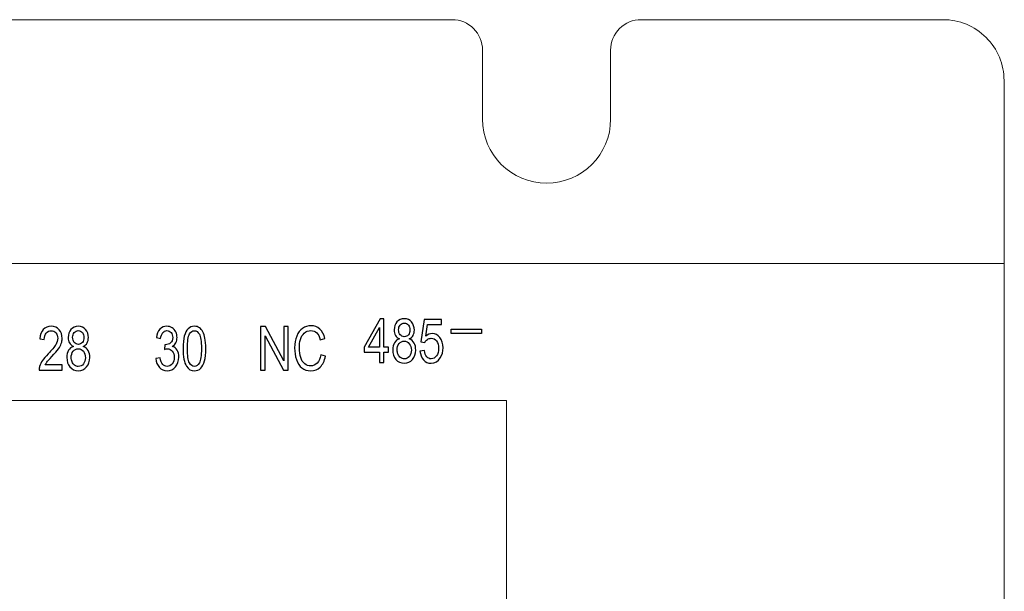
# Model space of a CAD drawing. Header units: millimetres. Extents: x -64 to 68, y -62 to 67.
# Tile 31 of 31: x 35 to 68, y 48 to 67. Entities that reach past the tile are written whole.
import ezdxf

# ---------------------------------------------------------------- set-up
doc = ezdxf.new("R2010")
doc.units = ezdxf.units.MM
doc.header["$MEASUREMENT"] = 0
doc.layers.add('layer 1', color=7, linetype='Continuous')

msp = doc.modelspace()

# ---------------------------------------------------------------- linework, layer by layer
at = {"layer": 'layer 1', "lineweight": 15}
for points in [[(-46.2427, 66.6108), (-46.2427, 66.6108), (49.5571, 66.6108), (49.5571, 66.6108)], [(55.7571, 66.6108), (55.7571, 66.6108), (65.6571, 66.6108), (65.6571, 66.6108)], [(65.6571, 66.6108), (65.6571, 66.6108), (65.6571, 66.6108), (65.6571, 66.6108)], [(50.5571, 65.6108), (50.5571, 65.6108), (50.5571, 65.6108), (50.5571, 65.6108)], [(50.5571, 63.3474), (50.5571, 63.3474), (50.5571, 65.6108), (50.5571, 65.6108)], [(54.7571, 65.6108), (54.7571, 65.6108), (54.7571, 65.6108), (54.7571, 65.6108)], [(54.7571, 65.6108), (54.7571, 65.6108), (54.7571, 63.3474), (54.7571, 63.3474)], [(67.6571, -60.389), (67.6571, -60.389), (67.6571, 64.6108), (67.6571, 64.6108)], [(67.6571, 58.6108), (67.6571, 58.6108), (-64.3427, 58.6108), (-64.3427, 58.6108)], [(67.6571, 58.6108), (67.6571, 58.6108), (67.6571, 58.6108), (67.6571, 58.6108)], [(51.3471, 54.1148), (51.3471, 54.1148), (11.2571, 54.1148), (11.2571, 54.1148)], [(51.3471, 54.1148), (51.3471, 54.1148), (51.3471, 54.1148), (51.3471, 54.1148)], [(51.3471, 53.5748), (51.3471, 53.5748), (51.3471, 53.5748), (51.3471, 53.5748)], [(51.3471, 29.8708), (51.3471, 29.8708), (51.3471, 53.5748), (51.3471, 53.5748)]]:
    msp.add_open_spline(points, degree=3, dxfattribs=at)
for points in [[(50.5571, 65.6108), (50.5571, 65.876), (50.4517, 66.1304), (50.2642, 66.3179), (50.2642, 66.3179), (50.0766, 66.5055), (49.8223, 66.6108), (49.5571, 66.6108)], [(55.7571, 66.6108), (55.4918, 66.6108), (55.2375, 66.5055), (55.05, 66.3179), (55.05, 66.3179), (54.8624, 66.1304), (54.7571, 65.876), (54.7571, 65.6108)], [(67.6571, 64.6108), (67.6571, 65.1412), (67.4463, 65.65), (67.0713, 66.025), (67.0713, 66.025), (66.6962, 66.4001), (66.1875, 66.6108), (65.6571, 66.6108)], [(50.5571, 63.3474), (50.5571, 62.1876), (51.4973, 61.2474), (52.6571, 61.2474), (52.6571, 61.2474), (53.8168, 61.2474), (54.7571, 62.1876), (54.7571, 63.3474)]]:
    msp.add_open_spline(points, degree=3, knots=[0, 0, 0, 0, 0.3333333, 0.3333333, 0.3333333, 0.3333333, 1, 1, 1, 1], dxfattribs=at)
at = {"layer": 'layer 1', "lineweight": 9}
msp.add_open_spline([(67.6671, 58.6108), (67.6671, 58.6163), (67.6626, 58.6208), (67.6571, 58.6208), (67.6571, 58.6208), (67.6515, 58.6208), (67.6471, 58.6163), (67.6471, 58.6108), (67.6471, 58.6108), (67.6471, 58.6053), (67.6515, 58.6008), (67.6571, 58.6008), (67.6571, 58.6008), (67.6626, 58.6008), (67.6671, 58.6053), (67.6671, 58.6108)], degree=3, knots=[0, 0, 0, 0, 0.2, 0.2, 0.2, 0.2, 0.4, 0.4, 0.4, 0.4, 0.6, 0.6, 0.6, 0.6, 1, 1, 1, 1], dxfattribs=at)
at = {"layer": 'layer 1', "color": 253}
for points, knots in [([(36.7719, 55.2788), (36.7719, 55.2788), (36.7719, 55.1108), (36.7719, 55.1108), (36.7719, 55.1108), (36.7719, 55.1108), (36.0135, 55.1108), (36.0135, 55.1108), (36.0135, 55.1108), (36.0125, 55.1531), (36.0181, 55.1938), (36.0301, 55.2331), (36.0301, 55.2331), (36.0495, 55.2975), (36.0807, 55.3611), (36.1237, 55.4235), (36.1237, 55.4235), (36.1666, 55.4858), (36.2279, 55.5578), (36.3077, 55.6395), (36.3077, 55.6395), (36.4317, 55.7671), (36.5159, 55.8681), (36.5599, 55.9428), (36.5599, 55.9428), (36.6042, 56.0175), (36.6263, 56.0881), (36.6263, 56.1548), (36.6263, 56.1548), (36.6263, 56.2245), (36.6063, 56.2831), (36.5663, 56.3311), (36.5663, 56.3311), (36.5263, 56.3788), (36.4741, 56.4028), (36.4098, 56.4028), (36.4098, 56.4028), (36.3418, 56.4028), (36.2874, 56.3775), (36.2466, 56.3268), (36.2466, 56.3268), (36.2058, 56.2765), (36.1853, 56.2065), (36.1847, 56.1168), (36.1847, 56.1168), (36.1847, 56.1168), (36.0407, 56.1348), (36.0407, 56.1348), (36.0407, 56.1348), (36.0506, 56.2695), (36.0879, 56.3721), (36.1525, 56.4428), (36.1525, 56.4428), (36.2173, 56.5135), (36.3039, 56.5488), (36.413, 56.5488), (36.413, 56.5488), (36.5229, 56.5488), (36.6101, 56.5108), (36.6741, 56.4345), (36.6741, 56.4345), (36.7383, 56.3581), (36.7703, 56.2635), (36.7703, 56.1508), (36.7703, 56.1508), (36.7703, 56.0935), (36.761, 56.0371), (36.7421, 55.9818), (36.7421, 55.9818), (36.7234, 55.9261), (36.6922, 55.8678), (36.6487, 55.8065), (36.6487, 55.8065), (36.605, 55.7455), (36.5327, 55.6611), (36.4319, 55.5545), (36.4319, 55.5545), (36.3474, 55.4658), (36.293, 55.4058), (36.269, 55.3741), (36.269, 55.3741), (36.245, 55.3425), (36.2253, 55.3108), (36.2095, 55.2788), (36.2095, 55.2788), (36.2095, 55.2788), (36.7719, 55.2788), (36.7719, 55.2788)], [0, 0, 0, 0, 0.0434783, 0.0434783, 0.0434783, 0.0434783, 0.0869565, 0.0869565, 0.0869565, 0.0869565, 0.1304348, 0.1304348, 0.1304348, 0.1304348, 0.173913, 0.173913, 0.173913, 0.173913, 0.2173913, 0.2173913, 0.2173913, 0.2173913, 0.2608696, 0.2608696, 0.2608696, 0.2608696, 0.3043478, 0.3043478, 0.3043478, 0.3043478, 0.3478261, 0.3478261, 0.3478261, 0.3478261, 0.3913043, 0.3913043, 0.3913043, 0.3913043, 0.4347826, 0.4347826, 0.4347826, 0.4347826, 0.4782609, 0.4782609, 0.4782609, 0.4782609, 0.5217391, 0.5217391, 0.5217391, 0.5217391, 0.5652174, 0.5652174, 0.5652174, 0.5652174, 0.6086957, 0.6086957, 0.6086957, 0.6086957, 0.6521739, 0.6521739, 0.6521739, 0.6521739, 0.6956522, 0.6956522, 0.6956522, 0.6956522, 0.7391304, 0.7391304, 0.7391304, 0.7391304, 0.7826087, 0.7826087, 0.7826087, 0.7826087, 0.826087, 0.826087, 0.826087, 0.826087, 0.8695652, 0.8695652, 0.8695652, 0.8695652, 0.9130435, 0.9130435, 0.9130435, 0.9130435, 1, 1, 1, 1]), ([(37.141, 55.8871), (37.0826, 55.9138), (37.0394, 55.9521), (37.0111, 56.0015), (37.0111, 56.0015), (36.9831, 56.0511), (36.969, 56.1105), (36.969, 56.1795), (36.969, 56.1795), (36.969, 56.2838), (36.9988, 56.3711), (37.0586, 56.4421), (37.0586, 56.4421), (37.1186, 56.5131), (37.198, 56.5488), (37.2975, 56.5488), (37.2975, 56.5488), (37.3972, 56.5488), (37.4778, 56.5125), (37.5386, 56.4398), (37.5386, 56.4398), (37.5994, 56.3671), (37.6298, 56.2788), (37.6298, 56.1745), (37.6298, 56.1745), (37.6298, 56.1081), (37.6159, 56.0501), (37.5882, 56.0011), (37.5882, 56.0011), (37.5604, 55.9518), (37.5183, 55.9138), (37.4615, 55.8871), (37.4615, 55.8871), (37.5316, 55.8585), (37.5847, 55.8125), (37.6212, 55.7485), (37.6212, 55.7485), (37.6578, 55.6848), (37.6762, 55.6088), (37.6762, 55.5201), (37.6762, 55.5201), (37.6762, 55.3978), (37.6415, 55.2951), (37.5724, 55.2118), (37.5724, 55.2118), (37.5031, 55.1285), (37.4122, 55.0868), (37.2994, 55.0868), (37.2994, 55.0868), (37.1866, 55.0868), (37.0956, 55.1285), (37.0263, 55.2121), (37.0263, 55.2121), (36.9572, 55.2958), (36.9226, 55.4001), (36.9226, 55.5251), (36.9226, 55.5251), (36.9226, 55.6181), (36.9415, 55.6961), (36.9794, 55.7588), (36.9794, 55.7588), (37.0172, 55.8218), (37.0711, 55.8645), (37.141, 55.8871)], [0, 0, 0, 0, 0.0588235, 0.0588235, 0.0588235, 0.0588235, 0.1176471, 0.1176471, 0.1176471, 0.1176471, 0.1764706, 0.1764706, 0.1764706, 0.1764706, 0.2352941, 0.2352941, 0.2352941, 0.2352941, 0.2941176, 0.2941176, 0.2941176, 0.2941176, 0.3529412, 0.3529412, 0.3529412, 0.3529412, 0.4117647, 0.4117647, 0.4117647, 0.4117647, 0.4705882, 0.4705882, 0.4705882, 0.4705882, 0.5294118, 0.5294118, 0.5294118, 0.5294118, 0.5882353, 0.5882353, 0.5882353, 0.5882353, 0.6470588, 0.6470588, 0.6470588, 0.6470588, 0.7058824, 0.7058824, 0.7058824, 0.7058824, 0.7647059, 0.7647059, 0.7647059, 0.7647059, 0.8235294, 0.8235294, 0.8235294, 0.8235294, 0.8823529, 0.8823529, 0.8823529, 0.8823529, 1, 1, 1, 1]), ([(39.8443, 55.4908), (39.8443, 55.4908), (39.9851, 55.5148), (39.9851, 55.5148), (39.9851, 55.5148), (40.0014, 55.4148), (40.0286, 55.3428), (40.0673, 55.2988), (40.0673, 55.2988), (40.1059, 55.2548), (40.1534, 55.2328), (40.2097, 55.2328), (40.2097, 55.2328), (40.2763, 55.2328), (40.3326, 55.2615), (40.3779, 55.3188), (40.3779, 55.3188), (40.4233, 55.3761), (40.4459, 55.4471), (40.4459, 55.5318), (40.4459, 55.5318), (40.4459, 55.6125), (40.4249, 55.6791), (40.3825, 55.7318), (40.3825, 55.7318), (40.3403, 55.7841), (40.2867, 55.8105), (40.2214, 55.8105), (40.2214, 55.8105), (40.1947, 55.8105), (40.1617, 55.8038), (40.1219, 55.7908), (40.1219, 55.7908), (40.1219, 55.7908), (40.1377, 55.9448), (40.1377, 55.9448), (40.1377, 55.9448), (40.147, 55.9435), (40.1547, 55.9428), (40.1603, 55.9428), (40.1603, 55.9428), (40.2206, 55.9428), (40.2745, 55.9625), (40.3227, 56.0015), (40.3227, 56.0015), (40.3707, 56.0405), (40.3947, 56.1005), (40.3947, 56.1815), (40.3947, 56.1815), (40.3947, 56.2458), (40.3771, 56.2991), (40.3422, 56.3415), (40.3422, 56.3415), (40.3073, 56.3838), (40.2622, 56.4048), (40.207, 56.4048), (40.207, 56.4048), (40.1521, 56.4048), (40.1065, 56.3831), (40.0699, 56.3398), (40.0699, 56.3398), (40.0334, 56.2965), (40.0099, 56.2315), (39.9995, 56.1448), (39.9995, 56.1448), (39.9995, 56.1448), (39.8587, 56.1768), (39.8587, 56.1768), (39.8587, 56.1768), (39.8761, 56.2948), (39.915, 56.3865), (39.9761, 56.4515), (39.9761, 56.4515), (40.0369, 56.5165), (40.1129, 56.5488), (40.2035, 56.5488), (40.2035, 56.5488), (40.2659, 56.5488), (40.3235, 56.5321), (40.3761, 56.4985), (40.3761, 56.4985), (40.4289, 56.4651), (40.4691, 56.4195), (40.4969, 56.3618), (40.4969, 56.3618), (40.5249, 56.3038), (40.5387, 56.2425), (40.5387, 56.1775), (40.5387, 56.1775), (40.5387, 56.1158), (40.5254, 56.0598), (40.499, 56.0091), (40.499, 56.0091), (40.4723, 55.9585), (40.4329, 55.9181), (40.3809, 55.8881), (40.3809, 55.8881), (40.4486, 55.8688), (40.5011, 55.8281), (40.5387, 55.7665), (40.5387, 55.7665), (40.5761, 55.7051), (40.5947, 55.6278), (40.5947, 55.5355), (40.5947, 55.5355), (40.5947, 55.4105), (40.5582, 55.3041), (40.4854, 55.2171), (40.4854, 55.2171), (40.4123, 55.1301), (40.3201, 55.0868), (40.2086, 55.0868), (40.2086, 55.0868), (40.1081, 55.0868), (40.0246, 55.1245), (39.9582, 55.1995), (39.9582, 55.1995), (39.8915, 55.2745), (39.8537, 55.3715), (39.8443, 55.4908)], [0, 0, 0, 0, 0.0322581, 0.0322581, 0.0322581, 0.0322581, 0.0645161, 0.0645161, 0.0645161, 0.0645161, 0.0967742, 0.0967742, 0.0967742, 0.0967742, 0.1290323, 0.1290323, 0.1290323, 0.1290323, 0.1612903, 0.1612903, 0.1612903, 0.1612903, 0.1935484, 0.1935484, 0.1935484, 0.1935484, 0.2258065, 0.2258065, 0.2258065, 0.2258065, 0.2580645, 0.2580645, 0.2580645, 0.2580645, 0.2903226, 0.2903226, 0.2903226, 0.2903226, 0.3225806, 0.3225806, 0.3225806, 0.3225806, 0.3548387, 0.3548387, 0.3548387, 0.3548387, 0.3870968, 0.3870968, 0.3870968, 0.3870968, 0.4193548, 0.4193548, 0.4193548, 0.4193548, 0.4516129, 0.4516129, 0.4516129, 0.4516129, 0.483871, 0.483871, 0.483871, 0.483871, 0.516129, 0.516129, 0.516129, 0.516129, 0.5483871, 0.5483871, 0.5483871, 0.5483871, 0.5806452, 0.5806452, 0.5806452, 0.5806452, 0.6129032, 0.6129032, 0.6129032, 0.6129032, 0.6451613, 0.6451613, 0.6451613, 0.6451613, 0.6774194, 0.6774194, 0.6774194, 0.6774194, 0.7096774, 0.7096774, 0.7096774, 0.7096774, 0.7419355, 0.7419355, 0.7419355, 0.7419355, 0.7741935, 0.7741935, 0.7741935, 0.7741935, 0.8064516, 0.8064516, 0.8064516, 0.8064516, 0.8387097, 0.8387097, 0.8387097, 0.8387097, 0.8709677, 0.8709677, 0.8709677, 0.8709677, 0.9032258, 0.9032258, 0.9032258, 0.9032258, 0.9354839, 0.9354839, 0.9354839, 0.9354839, 1, 1, 1, 1]), ([(40.7342, 55.8175), (40.7342, 55.9865), (40.748, 56.1231), (40.7758, 56.2265), (40.7758, 56.2265), (40.8038, 56.3301), (40.8451, 56.4098), (40.9, 56.4655), (40.9, 56.4655), (40.9547, 56.5211), (41.0238, 56.5488), (41.107, 56.5488), (41.107, 56.5488), (41.1683, 56.5488), (41.2222, 56.5335), (41.2688, 56.5025), (41.2688, 56.5025), (41.3152, 56.4715), (41.3536, 56.4268), (41.3835, 56.3685), (41.3835, 56.3685), (41.4134, 56.3105), (41.4368, 56.2395), (41.4539, 56.1558), (41.4539, 56.1558), (41.4712, 56.0721), (41.4798, 55.9591), (41.4798, 55.8175), (41.4798, 55.8175), (41.4798, 55.6495), (41.4659, 55.5135), (41.4384, 55.4101), (41.4384, 55.4101), (41.411, 55.3065), (41.3696, 55.2268), (41.3147, 55.1708), (41.3147, 55.1708), (41.26, 55.1148), (41.1907, 55.0868), (41.107, 55.0868), (41.107, 55.0868), (40.9968, 55.0868), (40.9102, 55.1358), (40.8472, 55.2341), (40.8472, 55.2341), (40.7718, 55.3541), (40.7342, 55.5485), (40.7342, 55.8175)], [0, 0, 0, 0, 0.0769231, 0.0769231, 0.0769231, 0.0769231, 0.1538462, 0.1538462, 0.1538462, 0.1538462, 0.2307692, 0.2307692, 0.2307692, 0.2307692, 0.3076923, 0.3076923, 0.3076923, 0.3076923, 0.3846154, 0.3846154, 0.3846154, 0.3846154, 0.4615385, 0.4615385, 0.4615385, 0.4615385, 0.5384615, 0.5384615, 0.5384615, 0.5384615, 0.6153846, 0.6153846, 0.6153846, 0.6153846, 0.6923077, 0.6923077, 0.6923077, 0.6923077, 0.7692308, 0.7692308, 0.7692308, 0.7692308, 0.8461538, 0.8461538, 0.8461538, 0.8461538, 1, 1, 1, 1]), ([(43.2787, 55.1108), (43.2787, 55.1108), (43.2787, 56.5428), (43.2787, 56.5428), (43.2787, 56.5428), (43.2787, 56.5428), (43.4345, 56.5428), (43.4345, 56.5428), (43.4345, 56.5428), (43.4345, 56.5428), (44.0355, 55.4188), (44.0355, 55.4188), (44.0355, 55.4188), (44.0355, 55.4188), (44.0355, 56.5428), (44.0355, 56.5428), (44.0355, 56.5428), (44.0355, 56.5428), (44.1811, 56.5428), (44.1811, 56.5428), (44.1811, 56.5428), (44.1811, 56.5428), (44.1811, 55.1108), (44.1811, 55.1108), (44.1811, 55.1108), (44.1811, 55.1108), (44.0254, 55.1108), (44.0254, 55.1108), (44.0254, 55.1108), (44.0254, 55.1108), (43.4243, 56.2348), (43.4243, 56.2348), (43.4243, 56.2348), (43.4243, 56.2348), (43.4243, 55.1108), (43.4243, 55.1108), (43.4243, 55.1108), (43.4243, 55.1108), (43.2787, 55.1108), (43.2787, 55.1108)], [0, 0, 0, 0, 0.0909091, 0.0909091, 0.0909091, 0.0909091, 0.1818182, 0.1818182, 0.1818182, 0.1818182, 0.2727273, 0.2727273, 0.2727273, 0.2727273, 0.3636364, 0.3636364, 0.3636364, 0.3636364, 0.4545455, 0.4545455, 0.4545455, 0.4545455, 0.5454545, 0.5454545, 0.5454545, 0.5454545, 0.6363636, 0.6363636, 0.6363636, 0.6363636, 0.7272727, 0.7272727, 0.7272727, 0.7272727, 0.8181818, 0.8181818, 0.8181818, 0.8181818, 1, 1, 1, 1]), ([(45.2518, 55.6131), (45.2518, 55.6131), (45.4038, 55.5651), (45.4038, 55.5651), (45.4038, 55.5651), (45.372, 55.4095), (45.315, 55.2911), (45.2326, 55.2095), (45.2326, 55.2095), (45.1502, 55.1278), (45.0494, 55.0868), (44.9302, 55.0868), (44.9302, 55.0868), (44.807, 55.0868), (44.7067, 55.1181), (44.6294, 55.1811), (44.6294, 55.1811), (44.552, 55.2438), (44.4934, 55.3348), (44.4531, 55.4538), (44.4531, 55.4538), (44.4128, 55.5731), (44.3926, 55.7008), (44.3926, 55.8375), (44.3926, 55.8375), (44.3926, 55.9865), (44.4152, 56.1165), (44.4608, 56.2275), (44.4608, 56.2275), (44.5064, 56.3385), (44.5712, 56.4228), (44.6552, 56.4805), (44.6552, 56.4805), (44.7392, 56.5381), (44.8318, 56.5668), (44.9326, 56.5668), (44.9326, 56.5668), (45.0472, 56.5668), (45.1435, 56.5305), (45.2214, 56.4575), (45.2214, 56.4575), (45.2995, 56.3845), (45.3539, 56.2821), (45.3846, 56.1501), (45.3846, 56.1501), (45.3846, 56.1501), (45.2358, 56.1061), (45.2358, 56.1061), (45.2358, 56.1061), (45.2094, 56.2101), (45.1707, 56.2861), (45.1203, 56.3335), (45.1203, 56.3335), (45.0699, 56.3811), (45.0064, 56.4048), (44.9299, 56.4048), (44.9299, 56.4048), (44.8422, 56.4048), (44.7686, 56.3785), (44.7096, 56.3258), (44.7096, 56.3258), (44.6507, 56.2731), (44.6091, 56.2021), (44.5854, 56.1135), (44.5854, 56.1135), (44.5614, 56.0245), (44.5494, 55.9328), (44.5494, 55.8385), (44.5494, 55.8385), (44.5494, 55.7168), (44.5635, 55.6105), (44.5918, 55.5198), (44.5918, 55.5198), (44.62, 55.4288), (44.664, 55.3611), (44.7238, 55.3161), (44.7238, 55.3161), (44.7835, 55.2711), (44.848, 55.2488), (44.9176, 55.2488), (44.9176, 55.2488), (45.0024, 55.2488), (45.0739, 55.2795), (45.1326, 55.3405), (45.1326, 55.3405), (45.1912, 55.4018), (45.231, 55.4925), (45.2518, 55.6131)], [0, 0, 0, 0, 0.0434783, 0.0434783, 0.0434783, 0.0434783, 0.0869565, 0.0869565, 0.0869565, 0.0869565, 0.1304348, 0.1304348, 0.1304348, 0.1304348, 0.173913, 0.173913, 0.173913, 0.173913, 0.2173913, 0.2173913, 0.2173913, 0.2173913, 0.2608696, 0.2608696, 0.2608696, 0.2608696, 0.3043478, 0.3043478, 0.3043478, 0.3043478, 0.3478261, 0.3478261, 0.3478261, 0.3478261, 0.3913043, 0.3913043, 0.3913043, 0.3913043, 0.4347826, 0.4347826, 0.4347826, 0.4347826, 0.4782609, 0.4782609, 0.4782609, 0.4782609, 0.5217391, 0.5217391, 0.5217391, 0.5217391, 0.5652174, 0.5652174, 0.5652174, 0.5652174, 0.6086957, 0.6086957, 0.6086957, 0.6086957, 0.6521739, 0.6521739, 0.6521739, 0.6521739, 0.6956522, 0.6956522, 0.6956522, 0.6956522, 0.7391304, 0.7391304, 0.7391304, 0.7391304, 0.7826087, 0.7826087, 0.7826087, 0.7826087, 0.826087, 0.826087, 0.826087, 0.826087, 0.8695652, 0.8695652, 0.8695652, 0.8695652, 0.9130435, 0.9130435, 0.9130435, 0.9130435, 1, 1, 1, 1]), ([(47.1739, 55.3597), (47.1739, 55.3597), (47.1739, 55.7017), (47.1739, 55.7017), (47.1739, 55.7017), (47.1739, 55.7017), (46.6763, 55.7017), (46.6763, 55.7017), (46.6763, 55.7017), (46.6763, 55.7017), (46.6763, 55.8637), (46.6763, 55.8637), (46.6763, 55.8637), (46.6763, 55.8637), (47.1995, 56.7917), (47.1995, 56.7917), (47.1995, 56.7917), (47.1995, 56.7917), (47.3147, 56.7917), (47.3147, 56.7917), (47.3147, 56.7917), (47.3147, 56.7917), (47.3147, 55.8637), (47.3147, 55.8637), (47.3147, 55.8637), (47.3147, 55.8637), (47.4699, 55.8637), (47.4699, 55.8637), (47.4699, 55.8637), (47.4699, 55.8637), (47.4699, 55.7017), (47.4699, 55.7017), (47.4699, 55.7017), (47.4699, 55.7017), (47.3147, 55.7017), (47.3147, 55.7017), (47.3147, 55.7017), (47.3147, 55.7017), (47.3147, 55.3597), (47.3147, 55.3597), (47.3147, 55.3597), (47.3147, 55.3597), (47.1739, 55.3597), (47.1739, 55.3597)], [0, 0, 0, 0, 0.0833333, 0.0833333, 0.0833333, 0.0833333, 0.1666667, 0.1666667, 0.1666667, 0.1666667, 0.25, 0.25, 0.25, 0.25, 0.3333333, 0.3333333, 0.3333333, 0.3333333, 0.4166667, 0.4166667, 0.4166667, 0.4166667, 0.5, 0.5, 0.5, 0.5, 0.5833333, 0.5833333, 0.5833333, 0.5833333, 0.6666667, 0.6666667, 0.6666667, 0.6666667, 0.75, 0.75, 0.75, 0.75, 0.8333333, 0.8333333, 0.8333333, 0.8333333, 1, 1, 1, 1]), ([(47.1739, 55.8637), (47.1739, 55.8637), (47.1739, 56.508), (47.1739, 56.508), (47.1739, 56.508), (47.1739, 56.508), (46.8147, 55.8637), (46.8147, 55.8637), (46.8147, 55.8637), (46.8147, 55.8637), (47.1739, 55.8637), (47.1739, 55.8637)], [0, 0, 0, 0, 0.25, 0.25, 0.25, 0.25, 0.5, 0.5, 0.5, 0.5, 1, 1, 1, 1]), ([(47.831, 56.136), (47.7726, 56.1627), (47.7294, 56.201), (47.7011, 56.2504), (47.7011, 56.2504), (47.6731, 56.3), (47.659, 56.3594), (47.659, 56.4284), (47.659, 56.4284), (47.659, 56.5327), (47.6888, 56.62), (47.7486, 56.691), (47.7486, 56.691), (47.8086, 56.762), (47.888, 56.7977), (47.9875, 56.7977), (47.9875, 56.7977), (48.0872, 56.7977), (48.1678, 56.7614), (48.2286, 56.6887), (48.2286, 56.6887), (48.2894, 56.616), (48.3198, 56.5277), (48.3198, 56.4234), (48.3198, 56.4234), (48.3198, 56.357), (48.3059, 56.299), (48.2782, 56.25), (48.2782, 56.25), (48.2504, 56.2007), (48.2083, 56.1627), (48.1515, 56.136), (48.1515, 56.136), (48.2216, 56.1074), (48.2747, 56.0614), (48.3112, 55.9974), (48.3112, 55.9974), (48.3478, 55.9337), (48.3662, 55.8577), (48.3662, 55.769), (48.3662, 55.769), (48.3662, 55.6467), (48.3315, 55.544), (48.2624, 55.4607), (48.2624, 55.4607), (48.1931, 55.3774), (48.1022, 55.3357), (47.9894, 55.3357), (47.9894, 55.3357), (47.8766, 55.3357), (47.7856, 55.3774), (47.7163, 55.461), (47.7163, 55.461), (47.6472, 55.5447), (47.6126, 55.649), (47.6126, 55.774), (47.6126, 55.774), (47.6126, 55.867), (47.6315, 55.945), (47.6694, 56.0077), (47.6694, 56.0077), (47.7072, 56.0707), (47.7611, 56.1134), (47.831, 56.136)], [0, 0, 0, 0, 0.0588235, 0.0588235, 0.0588235, 0.0588235, 0.1176471, 0.1176471, 0.1176471, 0.1176471, 0.1764706, 0.1764706, 0.1764706, 0.1764706, 0.2352941, 0.2352941, 0.2352941, 0.2352941, 0.2941176, 0.2941176, 0.2941176, 0.2941176, 0.3529412, 0.3529412, 0.3529412, 0.3529412, 0.4117647, 0.4117647, 0.4117647, 0.4117647, 0.4705882, 0.4705882, 0.4705882, 0.4705882, 0.5294118, 0.5294118, 0.5294118, 0.5294118, 0.5882353, 0.5882353, 0.5882353, 0.5882353, 0.6470588, 0.6470588, 0.6470588, 0.6470588, 0.7058824, 0.7058824, 0.7058824, 0.7058824, 0.7647059, 0.7647059, 0.7647059, 0.7647059, 0.8235294, 0.8235294, 0.8235294, 0.8235294, 0.8823529, 0.8823529, 0.8823529, 0.8823529, 1, 1, 1, 1]), ([(47.803, 56.4347), (47.803, 56.3667), (47.8203, 56.3114), (47.8547, 56.2684), (47.8547, 56.2684), (47.8894, 56.2254), (47.9347, 56.2037), (47.991, 56.2037), (47.991, 56.2037), (48.0456, 56.2037), (48.0899, 56.225), (48.1243, 56.2677), (48.1243, 56.2677), (48.1587, 56.3104), (48.1758, 56.3627), (48.1758, 56.4247), (48.1758, 56.4247), (48.1758, 56.4894), (48.1582, 56.5437), (48.1227, 56.5877), (48.1227, 56.5877), (48.0875, 56.6317), (48.043, 56.6537), (47.9894, 56.6537), (47.9894, 56.6537), (47.9352, 56.6537), (47.8907, 56.632), (47.8555, 56.589), (47.8555, 56.589), (47.8206, 56.546), (47.803, 56.4947), (47.803, 56.4347)], [0, 0, 0, 0, 0.1111111, 0.1111111, 0.1111111, 0.1111111, 0.2222222, 0.2222222, 0.2222222, 0.2222222, 0.3333333, 0.3333333, 0.3333333, 0.3333333, 0.4444444, 0.4444444, 0.4444444, 0.4444444, 0.5555556, 0.5555556, 0.5555556, 0.5555556, 0.6666667, 0.6666667, 0.6666667, 0.6666667, 0.7777778, 0.7777778, 0.7777778, 0.7777778, 1, 1, 1, 1]), ([(48.504, 55.7357), (48.504, 55.7357), (48.6512, 55.7497), (48.6512, 55.7497), (48.6512, 55.7497), (48.6622, 55.66), (48.6874, 55.5927), (48.727, 55.5474), (48.727, 55.5474), (48.7664, 55.5024), (48.8146, 55.4797), (48.8714, 55.4797), (48.8714, 55.4797), (48.94, 55.4797), (48.9974, 55.5117), (49.044, 55.5754), (49.044, 55.5754), (49.0904, 55.6394), (49.1136, 55.724), (49.1136, 55.8294), (49.1136, 55.8294), (49.1136, 55.9297), (49.0914, 56.0087), (49.047, 56.0667), (49.047, 56.0667), (49.0024, 56.1247), (48.9434, 56.1537), (48.8702, 56.1537), (48.8702, 56.1537), (48.8246, 56.1537), (48.7838, 56.1407), (48.7474, 56.1147), (48.7474, 56.1147), (48.7114, 56.0887), (48.6832, 56.055), (48.6624, 56.0137), (48.6624, 56.0137), (48.6624, 56.0137), (48.5296, 56.0377), (48.5296, 56.0377), (48.5296, 56.0377), (48.5296, 56.0377), (48.64, 56.7737), (48.64, 56.7737), (48.64, 56.7737), (48.64, 56.7737), (49.208, 56.7737), (49.208, 56.7737), (49.208, 56.7737), (49.208, 56.7737), (49.208, 56.6057), (49.208, 56.6057), (49.208, 56.6057), (49.208, 56.6057), (48.7522, 56.6057), (48.7522, 56.6057), (48.7522, 56.6057), (48.7522, 56.6057), (48.6912, 56.2194), (48.6912, 56.2194), (48.6912, 56.2194), (48.7598, 56.2797), (48.8318, 56.3097), (48.907, 56.3097), (48.907, 56.3097), (49.0066, 56.3097), (49.091, 56.2664), (49.1594, 56.1797), (49.1594, 56.1797), (49.228, 56.093), (49.2624, 55.9817), (49.2624, 55.8457), (49.2624, 55.8457), (49.2624, 55.716), (49.2322, 55.604), (49.172, 55.5097), (49.172, 55.5097), (49.0986, 55.3937), (48.9984, 55.3357), (48.8714, 55.3357), (48.8714, 55.3357), (48.7674, 55.3357), (48.6826, 55.3724), (48.6168, 55.4454), (48.6168, 55.4454), (48.551, 55.5184), (48.5134, 55.615), (48.504, 55.7357)], [0, 0, 0, 0, 0.0434783, 0.0434783, 0.0434783, 0.0434783, 0.0869565, 0.0869565, 0.0869565, 0.0869565, 0.1304348, 0.1304348, 0.1304348, 0.1304348, 0.173913, 0.173913, 0.173913, 0.173913, 0.2173913, 0.2173913, 0.2173913, 0.2173913, 0.2608696, 0.2608696, 0.2608696, 0.2608696, 0.3043478, 0.3043478, 0.3043478, 0.3043478, 0.3478261, 0.3478261, 0.3478261, 0.3478261, 0.3913043, 0.3913043, 0.3913043, 0.3913043, 0.4347826, 0.4347826, 0.4347826, 0.4347826, 0.4782609, 0.4782609, 0.4782609, 0.4782609, 0.5217391, 0.5217391, 0.5217391, 0.5217391, 0.5652174, 0.5652174, 0.5652174, 0.5652174, 0.6086957, 0.6086957, 0.6086957, 0.6086957, 0.6521739, 0.6521739, 0.6521739, 0.6521739, 0.6956522, 0.6956522, 0.6956522, 0.6956522, 0.7391304, 0.7391304, 0.7391304, 0.7391304, 0.7826087, 0.7826087, 0.7826087, 0.7826087, 0.826087, 0.826087, 0.826087, 0.826087, 0.8695652, 0.8695652, 0.8695652, 0.8695652, 0.9130435, 0.9130435, 0.9130435, 0.9130435, 1, 1, 1, 1]), ([(37.113, 56.1858), (37.113, 56.1178), (37.1303, 56.0625), (37.1647, 56.0195), (37.1647, 56.0195), (37.1994, 55.9765), (37.2447, 55.9548), (37.301, 55.9548), (37.301, 55.9548), (37.3556, 55.9548), (37.3999, 55.9761), (37.4343, 56.0188), (37.4343, 56.0188), (37.4687, 56.0615), (37.4858, 56.1138), (37.4858, 56.1758), (37.4858, 56.1758), (37.4858, 56.2405), (37.4682, 56.2948), (37.4327, 56.3388), (37.4327, 56.3388), (37.3975, 56.3828), (37.353, 56.4048), (37.2994, 56.4048), (37.2994, 56.4048), (37.2452, 56.4048), (37.2007, 56.3831), (37.1655, 56.3401), (37.1655, 56.3401), (37.1306, 56.2971), (37.113, 56.2458), (37.113, 56.1858)], [0, 0, 0, 0, 0.1111111, 0.1111111, 0.1111111, 0.1111111, 0.2222222, 0.2222222, 0.2222222, 0.2222222, 0.3333333, 0.3333333, 0.3333333, 0.3333333, 0.4444444, 0.4444444, 0.4444444, 0.4444444, 0.5555556, 0.5555556, 0.5555556, 0.5555556, 0.6666667, 0.6666667, 0.6666667, 0.6666667, 0.7777778, 0.7777778, 0.7777778, 0.7777778, 1, 1, 1, 1]), ([(40.8782, 55.8168), (40.8782, 55.5811), (40.9, 55.4245), (40.944, 55.3471), (40.944, 55.3471), (40.988, 55.2695), (41.0424, 55.2308), (41.107, 55.2308), (41.107, 55.2308), (41.1715, 55.2308), (41.2259, 55.2698), (41.2699, 55.3475), (41.2699, 55.3475), (41.3139, 55.4255), (41.3358, 55.5818), (41.3358, 55.8168), (41.3358, 55.8168), (41.3358, 56.0525), (41.3139, 56.2091), (41.2699, 56.2865), (41.2699, 56.2865), (41.2262, 56.3641), (41.1712, 56.4028), (41.1054, 56.4028), (41.1054, 56.4028), (41.0408, 56.4028), (40.9891, 56.3685), (40.9504, 56.3001), (40.9504, 56.3001), (40.9022, 56.2131), (40.8782, 56.0518), (40.8782, 55.8168)], [0, 0, 0, 0, 0.1111111, 0.1111111, 0.1111111, 0.1111111, 0.2222222, 0.2222222, 0.2222222, 0.2222222, 0.3333333, 0.3333333, 0.3333333, 0.3333333, 0.4444444, 0.4444444, 0.4444444, 0.4444444, 0.5555556, 0.5555556, 0.5555556, 0.5555556, 0.6666667, 0.6666667, 0.6666667, 0.6666667, 0.7777778, 0.7777778, 0.7777778, 0.7777778, 1, 1, 1, 1]), ([(49.5241, 56.4569), (49.5241, 56.4569), (49.5241, 56.3125), (49.5241, 56.3125), (49.5241, 56.3125), (49.5241, 56.3125), (50.5182, 56.3125), (50.5182, 56.3125), (50.5182, 56.3125), (50.5182, 56.3125), (50.5182, 56.4569), (50.5182, 56.4569), (50.5182, 56.4569), (50.5182, 56.4569), (49.5241, 56.4569), (49.5241, 56.4569)], [0, 0, 0, 0, 0.2, 0.2, 0.2, 0.2, 0.4, 0.4, 0.4, 0.4, 0.6, 0.6, 0.6, 0.6, 1, 1, 1, 1]), ([(47.7566, 55.7727), (47.7566, 55.7224), (47.7659, 55.674), (47.7846, 55.627), (47.7846, 55.627), (47.8032, 55.5804), (47.8315, 55.544), (47.8694, 55.5184), (47.8694, 55.5184), (47.907, 55.4927), (47.9475, 55.4797), (47.9904, 55.4797), (47.9904, 55.4797), (48.0582, 55.4797), (48.1136, 55.5067), (48.1571, 55.5607), (48.1571, 55.5607), (48.2006, 55.6147), (48.2222, 55.6834), (48.2222, 55.7667), (48.2222, 55.7667), (48.2222, 55.8514), (48.1998, 55.9214), (48.1552, 55.9767), (48.1552, 55.9767), (48.1104, 56.032), (48.0539, 56.0597), (47.9859, 56.0597), (47.9859, 56.0597), (47.9192, 56.0597), (47.8646, 56.0324), (47.8214, 55.9777), (47.8214, 55.9777), (47.7782, 55.923), (47.7566, 55.8547), (47.7566, 55.7727)], [0, 0, 0, 0, 0.1, 0.1, 0.1, 0.1, 0.2, 0.2, 0.2, 0.2, 0.3, 0.3, 0.3, 0.3, 0.4, 0.4, 0.4, 0.4, 0.5, 0.5, 0.5, 0.5, 0.6, 0.6, 0.6, 0.6, 0.7, 0.7, 0.7, 0.7, 0.8, 0.8, 0.8, 0.8, 1, 1, 1, 1]), ([(37.0666, 55.5238), (37.0666, 55.4735), (37.0759, 55.4251), (37.0946, 55.3781), (37.0946, 55.3781), (37.1132, 55.3315), (37.1415, 55.2951), (37.1794, 55.2695), (37.1794, 55.2695), (37.217, 55.2438), (37.2575, 55.2308), (37.3004, 55.2308), (37.3004, 55.2308), (37.3682, 55.2308), (37.4236, 55.2578), (37.4671, 55.3118), (37.4671, 55.3118), (37.5106, 55.3658), (37.5322, 55.4345), (37.5322, 55.5178), (37.5322, 55.5178), (37.5322, 55.6025), (37.5098, 55.6725), (37.4652, 55.7278), (37.4652, 55.7278), (37.4204, 55.7831), (37.3639, 55.8108), (37.2959, 55.8108), (37.2959, 55.8108), (37.2292, 55.8108), (37.1746, 55.7835), (37.1314, 55.7288), (37.1314, 55.7288), (37.0882, 55.6741), (37.0666, 55.6058), (37.0666, 55.5238)], [0, 0, 0, 0, 0.1, 0.1, 0.1, 0.1, 0.2, 0.2, 0.2, 0.2, 0.3, 0.3, 0.3, 0.3, 0.4, 0.4, 0.4, 0.4, 0.5, 0.5, 0.5, 0.5, 0.6, 0.6, 0.6, 0.6, 0.7, 0.7, 0.7, 0.7, 0.8, 0.8, 0.8, 0.8, 1, 1, 1, 1])]:
    msp.add_open_spline(points, degree=3, knots=knots, dxfattribs=at)
at = {"layer": 'layer 1', "lineweight": 9}
for points in [[(51.3471, 54.1148), (51.3471, 54.1148), (51.3471, 54.1148), (51.3471, 54.1148)], [(51.3471, 54.1148), (51.3471, 54.1148), (51.3471, 53.5748), (51.3471, 53.5748)]]:
    msp.add_open_spline(points, degree=3, dxfattribs=at)

doc.saveas('drawing.dxf')
